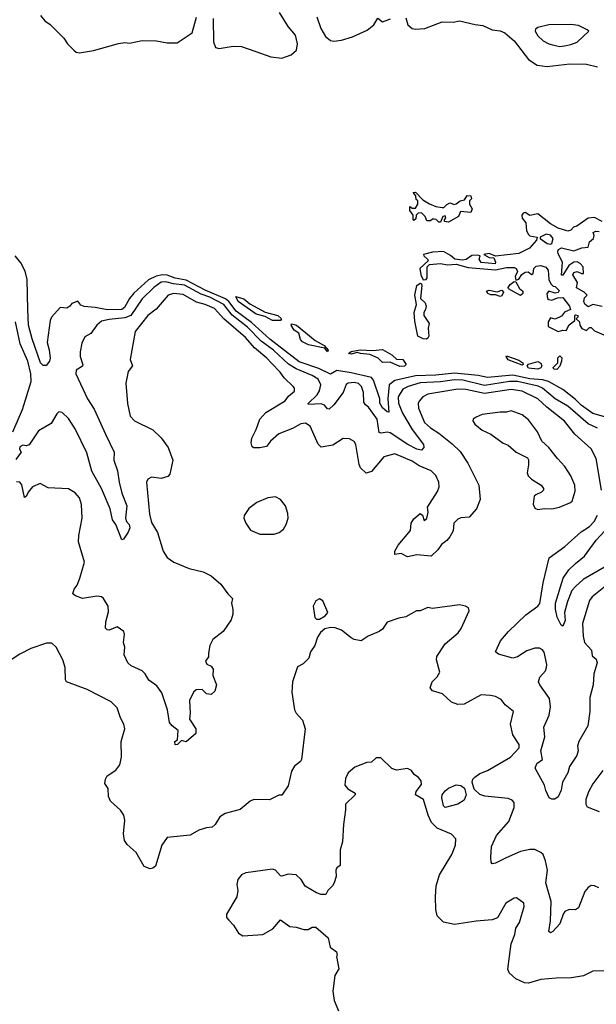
# Model space of a CAD drawing. Extents: x 2087054 to 2277909, y 548907 to 753496.
# Tile 151 of 256: x 2108185 to 2111858, y 656141 to 662409. Entities that reach past the tile are written whole.
import ezdxf

# ---------------------------------------------------------------- set-up
doc = ezdxf.new("R2010")
doc.units = 0

msp = doc.modelspace()

# ---------------------------------------------------------------- linework, layer by layer
at = {"layer": '0CON20XD'}
for points in [[(2109416.2, 662416.2), (2109418.2, 662268.3), (2109432.3, 662232.2), (2109455, 662224.7), (2109545, 662240.2), (2109598.3, 662238.3), (2109724.3, 662194.3), (2109785, 662173.3), (2109855, 662163.8), (2109914.8, 662185.2), (2109946.9, 662215), (2109954.5, 662255), (2109940.8, 662310.8), (2109894, 662365), (2109840, 662455)], [(2108317.5, 662435), (2108345, 662401.2), (2108378.3, 662378.3), (2108465, 662292), (2108488.8, 662255), (2108528.7, 662215), (2108545, 662203), (2108565, 662198.4), (2108655, 662211.7), (2108815, 662258.1), (2108855, 662263.5), (2108885, 662258.7), (2108965, 662276.8), (2109055, 662274.7), (2109125, 662260.4), (2109187.6, 662262.4), (2109283.3, 662325), (2109310, 662425)], [(2110077.8, 662427.8), (2110103.7, 662353.7), (2110131.9, 662301.9), (2110165, 662276.7), (2110185, 662271.8), (2110235, 662278.4), (2110305, 662298.6), (2110397, 662343), (2110440, 662375), (2110465, 662417.5), (2110495, 662394.2), (2110547.5, 662415)], [(2110645, 662420), (2110657.1, 662375), (2110685, 662352.9), (2110705, 662348.8), (2110765, 662352.8), (2110875.3, 662394.7), (2110945, 662393.9), (2110985, 662401.8), (2111085, 662377.9), (2111135, 662372.5), (2111195, 662344.5), (2111245, 662338.2), (2111275, 662324.7), (2111334, 662275), (2111424.7, 662155), (2111480.3, 662120.3), (2111545, 662111.3), (2111688.6, 662128.6), (2111795, 662124.7), (2111865, 662109.6)], [(2111625, 662239.1), (2111655, 662242.9), (2111695, 662250), (2111735, 662266), (2111810, 662335), (2111800, 662345), (2111745, 662372.5), (2111695, 662378.8), (2111555, 662376.2), (2111485, 662358.8), (2111470.8, 662349.2), (2111468.8, 662335), (2111484.3, 662305), (2111518.8, 662275), (2111555.5, 662255.5), (2111587, 662247), (2111625, 662239.1)], [(2110915, 661120), (2110890, 661125), (2110890, 661135), (2110900, 661145), (2110895, 661160), (2110880, 661155), (2110865, 661120), (2110855, 661120), (2110837, 661137), (2110825, 661140), (2110815, 661140), (2110801.7, 661128.3), (2110778.3, 661128.3), (2110767, 661157), (2110745, 661180), (2110721.7, 661178.3), (2110710, 661165), (2110708.3, 661141.7), (2110695, 661130), (2110690, 661135), (2110690, 661165), (2110670, 661195), (2110670, 661220), (2110685, 661210), (2110705, 661210), (2110720, 661235), (2110720, 661255), (2110710, 661265), (2110708.3, 661288.3), (2110691.7, 661308.3), (2110705, 661310), (2110751.7, 661261.7), (2110795, 661237.5), (2110835, 661220), (2110875, 661212.5), (2110887, 661213), (2110905, 661232.5), (2110925, 661242.5), (2110955, 661233.3), (2110965, 661236.7), (2110990, 661255), (2111018.3, 661261.7), (2111035, 661290), (2111058.3, 661288.3), (2111061.7, 661268.3), (2111050, 661255), (2111050, 661235), (2111066.7, 661205), (2111058.3, 661181.7), (2110993, 661187), (2110980, 661155), (2110915, 661120)], [(2111895, 661124), (2111845, 661150), (2111805, 661146.2), (2111732.5, 661095), (2111712.7, 661087.3), (2111695, 661068.8), (2111675, 661062.9), (2111615, 661082.5), (2111565, 661110), (2111485, 661173.8), (2111435, 661163.3), (2111405, 661181.2), (2111392.5, 661177.5), (2111383.3, 661165), (2111386.2, 661145), (2111408.8, 661115), (2111413.8, 661065), (2111425, 661042.5), (2111435, 661033.3), (2111480, 661025), (2111477.5, 661005), (2111432.5, 660955), (2111365, 660920.4), (2111215, 660902.5), (2111175, 660920), (2111140, 660915), (2111174.2, 660894.2), (2111205, 660892.5), (2111215.9, 660865.9), (2111212.5, 660855), (2111125, 660862.9), (2111110.8, 660885), (2111116.7, 660906.7), (2111100.7, 660910.7), (2111065, 660907.5), (2111027.6, 660882.4), (2111005, 660877.3), (2110955.5, 660885.5), (2110928.7, 660908.7), (2110885, 660933.1), (2110815, 660928.9), (2110757.5, 660915), (2110758.8, 660905), (2110782.5, 660885), (2110786.7, 660873.3), (2110733.3, 660825), (2110739.4, 660785), (2110755, 660753.3), (2110774.2, 660755.8), (2110780.8, 660765), (2110780, 660835), (2110795, 660850), (2110865, 660856.7), (2110908.7, 660848.7), (2110965, 660853.6), (2111040.8, 660830.8), (2111215, 660815.6), (2111285, 660831.2), (2111335, 660831.4), (2111348, 660825), (2111356, 660805), (2111341.2, 660775), (2111345, 660750), (2111365, 660756.7), (2111384.1, 660785.9), (2111405, 660801.2), (2111423.3, 660803.3), (2111445, 660786.7), (2111455, 660793.3), (2111460, 660825), (2111475, 660840), (2111505, 660843.3), (2111535, 660833.8), (2111550, 660815), (2111555.7, 660755.7), (2111568.3, 660728.3), (2111581.7, 660711.7), (2111595, 660710), (2111620, 660685), (2111615, 660672.5), (2111595, 660667.5), (2111555, 660680), (2111543.3, 660665), (2111546.7, 660635), (2111555, 660626.7), (2111573.6, 660623.6), (2111610.7, 660639.3), (2111645, 660640), (2111686.2, 660585), (2111692.5, 660565), (2111655, 660546.7), (2111635, 660522.5), (2111595, 660502.5), (2111565, 660510), (2111550, 660485), (2111550, 660455), (2111615, 660423.8), (2111645, 660432.5), (2111665, 660430), (2111683.6, 660466.4), (2111720, 660495), (2111720, 660525), (2111725, 660530), (2111740, 660525), (2111740, 660515), (2111730, 660505), (2111750, 660485), (2111752.5, 660465), (2111765, 660442.5), (2111795, 660430), (2111815, 660450), (2111825, 660450), (2111845, 660427.5), (2111905, 660402.5)], [(2111565, 660979.2), (2111575, 660983.8), (2111582.5, 661015), (2111565, 661036.2), (2111537, 661043), (2111500, 661025), (2111500, 661015), (2111543.8, 660985), (2111565, 660979.2)], [(2111895, 660582.5), (2111835, 660596.2), (2111805, 660580), (2111785, 660597.5), (2111777.5, 660615), (2111781.7, 660638.3), (2111800, 660655), (2111780, 660675), (2111731.7, 660701.7), (2111737.5, 660735), (2111707.5, 660785), (2111715, 660800), (2111735, 660806.7), (2111763, 660793), (2111776.7, 660793.3), (2111773.8, 660835), (2111755, 660856.7), (2111735, 660866.7), (2111713.6, 660866.4), (2111682.5, 660845), (2111645, 660783.3), (2111635, 660782.5), (2111641.2, 660865), (2111615, 660917.5), (2111612.5, 660935), (2111616, 660945), (2111635, 660956.7), (2111715, 660937.1), (2111765, 660955.8), (2111805, 660960), (2111813.8, 660995), (2111840, 661015), (2111843.3, 661035), (2111837.5, 661055), (2111855, 661063.3), (2111875, 661060)], [(2111835, 659902.6), (2111760.6, 659955), (2111725, 659991.4), (2111645.1, 660055.1), (2111552.4, 660105), (2111516.9, 660116.9), (2111435, 660123.5), (2111325, 660145.7), (2111165, 660130.3), (2111105, 660144.1), (2110955, 660158.6), (2110835, 660145.4), (2110705, 660142.2), (2110575, 660112.6), (2110537.7, 660085), (2110529.5, 659995), (2110535, 659911.2), (2110525, 659911.8), (2110495, 659938.3), (2110478.6, 659968.6), (2110478.4, 659995), (2110438.5, 660115), (2110425, 660130.2), (2110295, 660161.2), (2110205, 660175.4), (2110165, 660151.4), (2110089.1, 660189.2), (2109965, 660231), (2109778, 660375), (2109662.2, 660482.2), (2109564.2, 660554.2), (2109517, 660615), (2109495, 660632.6), (2109365, 660686.6), (2109245, 660751.1), (2109175, 660763.9), (2109125, 660782.5), (2109095, 660784.9), (2109053.7, 660776.3), (2109006.1, 660753.9), (2108911.6, 660668.4), (2108884.1, 660635), (2108852.3, 660577.7), (2108835, 660564.5), (2108745, 660561.1), (2108665, 660577.1), (2108595, 660582.9), (2108575, 660592.5), (2108555, 660617.1), (2108516.9, 660603.1), (2108504.2, 660585), (2108485, 660572.5), (2108443, 660577), (2108387.5, 660515), (2108379.7, 660495), (2108359.1, 660355), (2108372.3, 660307.7), (2108378.2, 660255), (2108374.6, 660235), (2108353.2, 660206.8), (2108335, 660207.2), (2108317.4, 660225), (2108265, 660378), (2108241.6, 660465), (2108235.7, 660565), (2108232.1, 660755), (2108218.5, 660808.5), (2108191.3, 660861.3), (2108156.6, 660906.6)], [(2111865, 659809.2), (2111806.4, 659836.4), (2111675, 659947.9), (2111595, 659994.8), (2111513.8, 660063.8), (2111486.2, 660076.2), (2111355, 660105.9), (2111304.6, 660105.4), (2111145, 660080.5), (2111006.7, 660115), (2110955, 660117), (2110865, 660103.1), (2110735, 660097.1), (2110659.5, 660075), (2110625, 660056.5), (2110595, 660008.1), (2110597.5, 659967.5), (2110622.5, 659905), (2110685, 659799.6), (2110757.7, 659705), (2110758.2, 659685), (2110745, 659669.3), (2110715, 659674.5), (2110655.9, 659705), (2110545, 659780), (2110525, 659783.5), (2110486.5, 659776.5), (2110475, 659781.5), (2110462.3, 659865), (2110406.7, 659943.3), (2110387.2, 659957.2), (2110376.2, 659975), (2110374.1, 660035), (2110362.7, 660075), (2110343, 660093), (2110315, 660098.8), (2110276, 660095), (2110263.5, 660086.5), (2110244, 660036), (2110185, 659956.4), (2110155, 659929.1), (2110145, 659930.9), (2110125.6, 659955.6), (2110105, 659964.2), (2110025, 659960), (2110022.7, 659965), (2110078.8, 660021.2), (2110095, 660046.9), (2110103.5, 660085), (2110085, 660120), (2110047.9, 660145), (2109945, 660187.4), (2109896.6, 660216.6), (2109800.4, 660305), (2109721.8, 660361.7), (2109635, 660452.3), (2109538.5, 660528.5), (2109485, 660595.1), (2109395, 660642.5), (2109341.6, 660661.6), (2109235, 660718.6), (2109165, 660726.4), (2109115, 660739.2), (2109085, 660738.2), (2109039.3, 660705), (2108965, 660632.4), (2108893.3, 660526.7), (2108855, 660510.7), (2108755, 660500.7), (2108705, 660489.1), (2108676.2, 660465), (2108638.1, 660411.9), (2108599.1, 660390.9), (2108580.5, 660349.5), (2108568.8, 660295), (2108570.5, 660265), (2108587.6, 660212.4), (2108585, 660203.8), (2108545, 660178), (2108542.5, 660155), (2108617.5, 659995), (2108659, 659929), (2108730.6, 659770.6), (2108785.7, 659655), (2108784.4, 659605), (2108806.6, 659536.6), (2108817.3, 659465), (2108836.1, 659395), (2108867.1, 659315), (2108859.2, 659235), (2108865.3, 659215), (2108881.1, 659195), (2108885.2, 659174.8), (2108875, 659145.7), (2108845, 659101.2), (2108835, 659098.8), (2108798, 659195), (2108775.7, 659225), (2108760.8, 659295), (2108704.7, 659425), (2108644.1, 659535), (2108611.9, 659651.9), (2108537.1, 659805), (2108495, 659871.2), (2108455, 659909.4), (2108435, 659913.3), (2108420.9, 659899.2), (2108385, 659837.7), (2108305, 659790.8), (2108245, 659703.1), (2108225, 659695.8), (2108205, 659700), (2108185, 659690), (2108183.8, 659675), (2108193.8, 659655), (2108160.3, 659609.7)], [(2110775, 660375.7), (2110755, 660376.9), (2110720, 660395), (2110700.5, 660490.5), (2110697.5, 660545), (2110712.9, 660595), (2110702.2, 660655), (2110713.4, 660716.6), (2110735, 660732), (2110745, 660727.5), (2110747, 660717), (2110738.1, 660635), (2110766.9, 660606.9), (2110772.7, 660585), (2110770, 660565), (2110758.6, 660545), (2110758.9, 660525), (2110791.8, 660475), (2110786.4, 660445), (2110790, 660395), (2110785, 660382), (2110775, 660375.7)], [(2111375, 660652.5), (2111297.5, 660695), (2111296.7, 660705), (2111307.7, 660722.3), (2111335, 660742.5), (2111345, 660740), (2111368.3, 660698.3), (2111390, 660680), (2111390, 660665), (2111375, 660652.5)], [(2111891.2, 659415), (2111856.7, 659616.7), (2111825, 659678.1), (2111720.5, 659770.5), (2111655, 659853.8), (2111541.6, 659941.6), (2111485.2, 659995.2), (2111385, 660043.5), (2111315, 660055.4), (2111145, 660029.9), (2111025.3, 660054.7), (2110976.2, 660056.2), (2110785, 660026.2), (2110751.7, 660008.3), (2110728.5, 659981.5), (2110722.7, 659965), (2110724.7, 659935), (2110762.2, 659845), (2110800.4, 659810.4), (2110855, 659777.2), (2110939.8, 659709.8), (2110989.4, 659659.4), (2111038.4, 659585), (2111110, 659445), (2111118.1, 659355), (2111094.5, 659295.5), (2111046.9, 659243.1), (2110995, 659238.1), (2110975, 659228.6), (2110950, 659205), (2110946.5, 659155), (2110925, 659117.5), (2110905, 659092.9), (2110871.4, 659068.6), (2110848.8, 659035), (2110806.4, 658993.6), (2110715, 659003.3), (2110655, 658988.8), (2110615, 659012), (2110574, 659004), (2110574.3, 659025), (2110595, 659063.8), (2110673.6, 659156.4), (2110678.6, 659205), (2110695, 659232), (2110735, 659266.2), (2110750, 659255), (2110761.7, 659221.7), (2110777, 659233), (2110787.5, 659275), (2110782.5, 659305), (2110846.4, 659405), (2110855.8, 659435), (2110854.1, 659465), (2110835, 659506.5), (2110805, 659536.8), (2110728.3, 659568.3), (2110685, 659599.1), (2110575, 659645.5), (2110505, 659625.6), (2110425, 659533.3), (2110391.7, 659521.7), (2110355.4, 659555.4), (2110346.9, 659576.9), (2110325.5, 659705), (2110314.5, 659724.5), (2110285, 659740), (2110245, 659744), (2110178.6, 659701.4), (2110105, 659688.6), (2110086.7, 659706.7), (2110035, 659822), (2110005, 659841.4), (2109975, 659835.8), (2109922.6, 659807.4), (2109835, 659772.9), (2109781.2, 659725), (2109757.7, 659692.3), (2109715, 659683.3), (2109675, 659683.3), (2109665, 659690), (2109660, 659715), (2109663.3, 659745), (2109690.8, 659799.2), (2109714.7, 659865.3), (2109751.4, 659908.6), (2109875, 659983.2), (2109897.2, 660012.8), (2109935.6, 660045), (2109935, 660062.5), (2109925.8, 660075), (2109869.1, 660129.1), (2109843.3, 660165), (2109790, 660220), (2109759.7, 660255), (2109679.8, 660319.8), (2109622.6, 660385), (2109484.3, 660504.3), (2109425, 660569.4), (2109365, 660596.5), (2109311.5, 660611.5), (2109225, 660660), (2109165, 660665.8), (2109130.8, 660655), (2109053.8, 660566.2), (2109001.9, 660525), (2108920, 660425), (2108887.5, 660245), (2108902.5, 660205), (2108875, 660170), (2108860, 660095), (2108871.2, 659965), (2108888.8, 659885), (2108916.7, 659855), (2109032.5, 659797.5), (2109085, 659748), (2109130, 659685), (2109160, 659605), (2109141.2, 659515), (2109128.3, 659501.7), (2109085, 659487.8), (2109023.2, 659496.8), (2109001.2, 659485), (2108992.9, 659465), (2109011.3, 659261.3), (2109025, 659207.5), (2109062, 659145), (2109097.5, 659025), (2109125, 658986), (2109165.5, 658955.5), (2109265, 658915.8), (2109354.1, 658894.1), (2109405, 658868), (2109465, 658816.2), (2109510, 658755), (2109540, 658725), (2109533.3, 658695), (2109543.3, 658655), (2109543.3, 658625), (2109531.7, 658588.3), (2109480, 658515), (2109415, 658463.3), (2109396.2, 658425), (2109387, 658377)], [(2109845, 660494.3), (2109795, 660494.5), (2109748.7, 660518.7), (2109690, 660535), (2109575.7, 660615), (2109562.3, 660647.7), (2109611.3, 660631.3), (2109649.7, 660599.7), (2109747.9, 660547.9), (2109828, 660525), (2109851.2, 660505), (2109845, 660494.3)], [(2111245, 660646.7), (2111215, 660657.5), (2111185, 660656.7), (2111167.5, 660665), (2111158.3, 660681.7), (2111175, 660687.5), (2111225, 660676.7), (2111256.4, 660686.4), (2111266.7, 660675), (2111255, 660651.2), (2111245, 660646.7)], [(2108140.2, 659785), (2108202.9, 659927.1), (2108257.3, 660105), (2108255.4, 660154.6), (2108235.7, 660235), (2108188.4, 660345), (2108158.4, 660485)], [(2110145, 660294.2), (2110127.5, 660317.5), (2110025, 660339.4), (2109985, 660357.5), (2109973.4, 660373.4), (2109962.7, 660412.7), (2109932.4, 660432.4), (2109914.3, 660465), (2109916.7, 660473.3), (2109947.5, 660465), (2110067.4, 660367.4), (2110123.8, 660335), (2110150, 660305), (2110145, 660294.2)], [(2110605, 660202), (2110545, 660228.5), (2110496, 660226), (2110468, 660255), (2110415, 660278.1), (2110355, 660283.5), (2110335, 660291.2), (2110295, 660280.8), (2110280, 660285), (2110295, 660297.1), (2110353.4, 660306.6), (2110433.2, 660303.2), (2110495, 660309.1), (2110555.6, 660275), (2110585, 660246.9), (2110625.3, 660245.3), (2110647.1, 660215), (2110635, 660203.1), (2110605, 660202)], [(2111385, 660210), (2111295, 660243.3), (2111282.5, 660265), (2111285, 660270), (2111365, 660242.5), (2111390, 660225), (2111392.5, 660215), (2111385, 660210)], [(2111605, 660182), (2111587.5, 660185), (2111583.3, 660195), (2111612.5, 660225), (2111613, 660257), (2111625, 660270), (2111637, 660257), (2111636.7, 660235), (2111625, 660202.5), (2111605, 660182)], [(2111485, 660184.3), (2111425, 660191.2), (2111416.7, 660205), (2111425, 660216.7), (2111485, 660233.3), (2111505, 660222.5), (2111511.2, 660205), (2111505, 660193.3), (2111485, 660184.3)], [(2111485, 659292), (2111525, 659298), (2111575, 659294.3), (2111623.3, 659305), (2111692.5, 659335), (2111703.3, 659345), (2111723, 659407), (2111721.2, 659445), (2111695.8, 659505), (2111658, 659565), (2111610, 659615), (2111555.5, 659685.5), (2111510, 659725), (2111482, 659785), (2111425, 659862.5), (2111384.2, 659894.2), (2111315, 659920), (2111285, 659910.8), (2111245, 659910.8), (2111130, 659895), (2111091.2, 659878.8), (2111074, 659866), (2111071.2, 659855), (2111083.8, 659835), (2111130, 659795), (2111185, 659770), (2111265, 659713.3), (2111295, 659700), (2111347.5, 659655), (2111420, 659620), (2111426.2, 659606.2), (2111425.8, 659575), (2111417.5, 659525), (2111424.3, 659505), (2111444.7, 659484.7), (2111506.2, 659445), (2111520, 659425), (2111520, 659415), (2111508.8, 659401.2), (2111472.5, 659385), (2111461.2, 659375), (2111454.4, 659325.6), (2111465, 659300), (2111485, 659292)], [(2111918.4, 659878.4), (2111835, 659902.6)], [(2109387, 658377), (2109387, 658353), (2109367.5, 658325), (2109377, 658307), (2109405, 658293.3), (2109416.7, 658275), (2109414, 658234), (2109438.8, 658175), (2109428, 658135), (2109405, 658113.8), (2109375, 658116.7), (2109346.1, 658146.1), (2109307.7, 658142.3), (2109290.9, 658129.1), (2109266.5, 658075), (2109270, 657995), (2109265.7, 657955.7), (2109306.2, 657895), (2109306.7, 657865), (2109245, 657812.5), (2109215, 657820), (2109190, 657795), (2109175, 657792.5), (2109172.5, 657815), (2109190, 657825), (2109193.3, 657885), (2109155, 657913.3), (2109138.8, 657935), (2109126, 658015), (2109089.5, 658125), (2109057.7, 658167.7), (2109007.5, 658205), (2108984.3, 658244.3), (2108964, 658265), (2108895.4, 658295.4), (2108874.2, 658315), (2108850, 658365), (2108854, 658415), (2108846, 658445), (2108852.5, 658495), (2108848, 658515), (2108805, 658544.2), (2108755, 658524), (2108742.5, 658525), (2108732, 658535), (2108732.9, 658575), (2108750.5, 658640.5), (2108747.5, 658675), (2108718, 658725), (2108705.7, 658735.7), (2108675, 658739.4), (2108584.5, 658724.5), (2108540.5, 658740.5), (2108524.2, 658754.2), (2108531.4, 658785), (2108550.4, 658809.6), (2108567.9, 658855), (2108597.5, 658955), (2108560, 659085), (2108561.2, 659125), (2108583.5, 659235), (2108577.6, 659322.4), (2108565, 659366), (2108537.5, 659397.5), (2108495, 659422.5), (2108365, 659428.9), (2108315, 659455.6), (2108265.2, 659434.8), (2108238.2, 659401.7), (2108225, 659373.3), (2108215, 659367.5), (2108198.3, 659448.3), (2108185, 659465.6), (2108165, 659466.5)], [(2109805, 659133.8), (2109837.5, 659145), (2109865, 659166.7), (2109882, 659195), (2109893.8, 659235), (2109892, 659265), (2109878, 659315), (2109846.2, 659355), (2109815, 659372.5), (2109765, 659365.8), (2109694.3, 659335.7), (2109645, 659296.7), (2109613.6, 659253.6), (2109613.3, 659235), (2109624.1, 659204.1), (2109655, 659160), (2109715, 659133.8), (2109805, 659133.8)], [(2111915, 658802.7), (2111831.4, 658735), (2111815, 658711.2), (2111769.1, 658565), (2111773.3, 658485), (2111781.9, 658445), (2111826.7, 658395), (2111830, 658360), (2111857.5, 658337.5), (2111862.8, 658315), (2111842.5, 658245), (2111837.8, 658175), (2111816.4, 658093.7), (2111817.1, 658005), (2111804.2, 657915), (2111746.9, 657815), (2111737.5, 657785), (2111742, 657755), (2111734.3, 657725), (2111685.7, 657655), (2111675.6, 657615), (2111641.4, 657555), (2111634.4, 657505), (2111615, 657461.2), (2111593.6, 657446.4), (2111575, 657446.7), (2111557.5, 657455), (2111535, 657502.5), (2111526.7, 657536.7), (2111468.8, 657645), (2111478.8, 657675), (2111515, 657700), (2111503.9, 657755), (2111528.8, 657845), (2111523.3, 657905), (2111557.7, 657982.2), (2111564.8, 658035), (2111558.4, 658088.4), (2111496.9, 658175), (2111488.8, 658195), (2111497, 658223), (2111533.2, 658265), (2111540.8, 658285), (2111542.7, 658305), (2111525, 658382), (2111515, 658396.9), (2111495, 658409.4), (2111465, 658408.9), (2111415, 658391.5), (2111355, 658353.1), (2111325, 658344.4), (2111235, 658370), (2111216, 658385), (2111246.9, 658455), (2111298.5, 658515), (2111409.3, 658620.7), (2111484.4, 658675), (2111497.7, 658692.2), (2111519.2, 658825), (2111557.2, 658982.8), (2111656, 659055), (2111761.8, 659148.2), (2111815, 659183.2), (2111844.6, 659215), (2111865.3, 659255)], [(2111910.4, 658925), (2111773.3, 658845), (2111725, 658801.5), (2111701.8, 658775), (2111674.2, 658705), (2111655.3, 658635), (2111659.2, 658585), (2111645, 658548.8), (2111634.5, 658554.5), (2111607.1, 658605), (2111596.7, 658656.7), (2111597.3, 658695), (2111646.5, 658855), (2111682.3, 658907.7), (2111725, 658946.5), (2111781.8, 658995), (2111856.5, 659095), (2111911.1, 659155)], [(2110075, 658593.8), (2110095, 658594), (2110130, 658615), (2110146.7, 658635), (2110115, 658710), (2110095, 658722.5), (2110070.7, 658709.3), (2110054, 658675), (2110063.9, 658603.9), (2110075, 658593.8)], [(2111873.4, 656883.4), (2111845, 656895.7), (2111825, 656897.1), (2111805, 656884.2), (2111785, 656860), (2111743.7, 656756.3), (2111725, 656743.1), (2111685, 656744.2), (2111657.6, 656732.4), (2111645.7, 656715), (2111625, 656654), (2111580, 656605), (2111565, 656596.7), (2111554.2, 656605), (2111566.4, 656673.6), (2111570.3, 656795), (2111536.2, 656915), (2111545.6, 656995), (2111534.6, 657054.6), (2111518.6, 657095), (2111505, 657108.6), (2111466.6, 657126.6), (2111435, 657126.7), (2111375, 657113.8), (2111284.3, 657074.3), (2111215, 657039.4), (2111195, 657036.2), (2111187.3, 657047.3), (2111184.6, 657075), (2111190.8, 657145), (2111221.2, 657215), (2111300.4, 657305), (2111334.2, 657394.2), (2111334.2, 657425), (2111320.9, 657440.9), (2111295, 657451.9), (2111147, 657467), (2111115, 657476.2), (2111080.4, 657510.4), (2111067.1, 657555), (2111070.4, 657575), (2111082.7, 657587.2), (2111115, 657610), (2111165, 657629.6), (2111310, 657715), (2111365.6, 657775), (2111365.7, 657795), (2111326.6, 657856.6), (2111311.2, 657925), (2111330, 658005), (2111277.9, 658047.9), (2111250.7, 658080.7), (2111215, 658100), (2111182.5, 658107.5), (2111125, 658112), (2111015, 658052.9), (2110975, 658048.9), (2110935, 658064.4), (2110877.8, 658117.8), (2110815, 658136), (2110800, 658155), (2110812.5, 658195), (2110844.4, 658225.6), (2110860.8, 658255), (2110839.4, 658335), (2110841.9, 658355), (2110893.8, 658436.2), (2110978, 658505), (2110997.4, 658532.6), (2111046.7, 658645), (2111043.3, 658665), (2111025, 658676.2), (2110985, 658684), (2110815, 658661.2), (2110785, 658666.7), (2110735, 658646.7), (2110713, 658647), (2110645, 658608), (2110600.3, 658599.7), (2110525, 658573.8), (2110495, 658530), (2110475, 658513.8), (2110405, 658483.8), (2110360, 658455), (2110315, 658463.8), (2110295, 658473.8), (2110235, 658523.8), (2110195, 658538.6), (2110165, 658540), (2110128.6, 658531.4), (2110100.9, 658509.1), (2110082.3, 658477.7), (2110063.8, 658425), (2110036.2, 658385), (2110026.2, 658345), (2109990.5, 658309.5), (2109955, 658290), (2109922.5, 658195), (2109918.3, 658128.3), (2109934.3, 658015), (2109945, 657993.8), (2109985, 657950), (2110002, 657895), (2109979.3, 657700.7), (2109973, 657687), (2109935, 657656.7), (2109916.7, 657625), (2109895, 657532.5), (2109855, 657472.5), (2109835, 657472.5), (2109775, 657443.8), (2109675, 657445.8), (2109653.3, 657435), (2109589.2, 657380.8), (2109494.4, 657355.6), (2109460, 657335), (2109430, 657285), (2109410.3, 657269.7), (2109375, 657265.7), (2109325, 657250), (2109271.2, 657218.8), (2109125, 657202.5), (2109090.6, 657155), (2109048.9, 657021.1), (2109032.2, 657007.8), (2109015, 657004.6), (2108978.5, 657018.5), (2108927.6, 657107.6), (2108869.4, 657159.4), (2108851.4, 657185), (2108846.5, 657226.5), (2108854.5, 657314.5), (2108848.1, 657345), (2108826.9, 657376.9), (2108762.9, 657435), (2108749.4, 657465), (2108748.6, 657515), (2108727, 657547), (2108731.2, 657575), (2108742, 657595), (2108797.7, 657632.3), (2108822.5, 657665), (2108832.5, 657715), (2108832, 657815), (2108854.6, 657895), (2108848.5, 657925), (2108826.9, 657965), (2108805, 658028), (2108767.4, 658067.4), (2108615, 658145.5), (2108482.5, 658195), (2108476.4, 658206.4), (2108474.4, 658284.4), (2108458.6, 658335), (2108418, 658415), (2108389.3, 658439.3), (2108355, 658440), (2108255, 658405.4), (2108185, 658369.4), (2108092.3, 658307.7)], [(2111925, 656353.8), (2111835, 656352), (2111776.7, 656323.3), (2111700.2, 656309.8), (2111601.7, 656308.3), (2111505, 656298.9), (2111425, 656276.7), (2111399.1, 656279.1), (2111345, 656304), (2111301.7, 656341.7), (2111293.1, 656365), (2111314.4, 656525.6), (2111338, 656585), (2111344, 656626), (2111368.8, 656661.2), (2111398.6, 656765), (2111395, 656786.2), (2111348.3, 656818.3), (2111335, 656817.5), (2111281.2, 656785), (2111228, 656692), (2111195, 656678.8), (2111091.7, 656671.7), (2110955, 656648.6), (2110885, 656664), (2110868.8, 656678.8), (2110844.6, 656704.6), (2110835.5, 656745), (2110832.1, 656825), (2110837.1, 656895), (2110857.8, 656965), (2110938.2, 657095), (2110959.6, 657155), (2110962, 657195), (2110935.5, 657225.5), (2110843.5, 657263.5), (2110808.2, 657298.2), (2110787.3, 657345), (2110756.2, 657445), (2110706.2, 657475), (2110710.8, 657495), (2110745, 657540), (2110741.2, 657565), (2110725.9, 657585.9), (2110697.5, 657605), (2110679.3, 657629.3), (2110655, 657642.5), (2110585, 657632.5), (2110555, 657642.5), (2110485, 657710), (2110455, 657710), (2110425, 657682.5), (2110395, 657680), (2110318.3, 657651.7), (2110277.5, 657615), (2110260.7, 657579.3), (2110256.4, 657536.4), (2110275, 657512), (2110322.5, 657485), (2110322.5, 657475), (2110260, 657415), (2110259.3, 657379.3), (2110246.2, 657285), (2110241.2, 657175), (2110226.7, 657125), (2110226.7, 657025), (2110205, 657010), (2110197.5, 656995), (2110200, 656955), (2110187.5, 656915), (2110177.5, 656895), (2110147.5, 656865), (2110135, 656840), (2110105, 656840), (2110075, 656850), (2110003.9, 656893.9), (2109977.5, 656935), (2109945, 656966), (2109895, 656970.8), (2109855, 656956.2), (2109845, 656960), (2109815, 656996), (2109795, 657002.5), (2109625, 656979.2), (2109596.7, 656965), (2109573.3, 656935), (2109566.7, 656905), (2109573.3, 656865), (2109566.7, 656825), (2109502.5, 656715), (2109502.5, 656695), (2109516.4, 656676.4), (2109547.5, 656645), (2109577.5, 656595), (2109606.4, 656576.4), (2109732.5, 656585), (2109797.3, 656622.7), (2109845, 656680), (2109905, 656636.7), (2109945, 656633.3), (2109995, 656617.5), (2110021.7, 656618.3), (2110048.3, 656631.7), (2110071.7, 656631.7), (2110150, 656565), (2110162.5, 656505), (2110202.5, 656475), (2110206.4, 656453.6), (2110203.3, 656445), (2110217, 656367), (2110192.5, 656325), (2110180, 656225), (2110187.5, 656165), (2110215, 656100)], [(2111899.9, 657630.1), (2111835.3, 657544.7), (2111806.7, 657493.3), (2111790.9, 657445), (2111790.6, 657415), (2111798.2, 657398.2), (2111875, 657369.5)], [(2110895, 657394.4), (2110883.8, 657405), (2110874.2, 657455), (2110876.6, 657475), (2110895, 657501.3), (2110915, 657517.5), (2110965, 657538.2), (2110995, 657533.4), (2111018.3, 657518.3), (2111028.8, 657475), (2111015, 657440.9), (2110975, 657415.4), (2110895, 657394.4)]]:
    msp.add_lwpolyline(points, dxfattribs=at)

doc.saveas('drawing.dxf')
